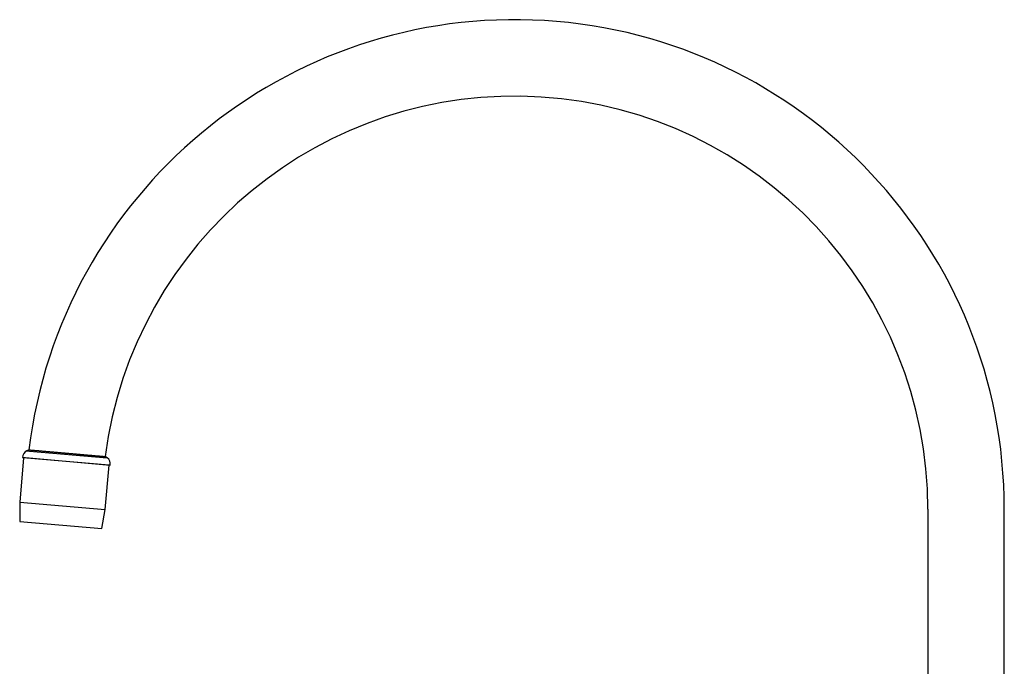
# Model space of a CAD drawing. Header units: millimetres. Extents: x 8 to 821, y 12 to 831.
# Tile 13 of 19: x 31 to 288, y 662 to 831. Entities that reach past the tile are written whole.
import ezdxf

# ---------------------------------------------------------------- set-up
doc = ezdxf.new("R2010")
doc.units = ezdxf.units.MM

msp = doc.modelspace()

# ---------------------------------------------------------------- linework, layer by layer
at = {"color": 7, "linetype": 'Continuous', "lineweight": 30}
for p, q in [((31.6, 716.16), (30.59, 704.6)), ((31.35, 716.29), (32.13, 716.22)), ((32.42, 716.09), (31.6, 716.16)), ((32.13, 716.22), (54.25, 714.28)), ((53.98, 714.21), (32.42, 716.09)), ((33.02, 718.25), (32.44, 718)), ((32.44, 718), (33.15, 717.94)), ((33.15, 717.94), (53.48, 716.16)), ((33.7, 718.19), (52.95, 716.51)), ((53.48, 716.16), (52.95, 716.51)), ((52.97, 702.64), (53.98, 714.21)), ((30.59, 704.6), (30.58, 699.54)), ((30.59, 704.6), (52.97, 702.64)), ((52.1, 697.66), (52.97, 702.64)), ((268.06, 702.76), (268.06, 590.76)), ((288.06, 590.76), (288.06, 702.76)), ((30.58, 699.54), (52.1, 697.66))]:
    msp.add_line(p, q, dxfattribs=at)
for centre, radius, start, end in [((160.06, 702.76), 128, 0, 173.049), ((160.06, 702.76), 108, 0, 172.6875), ((33.35, 716.22), 2, 117.0656, 178.0498), ((52.27, 714.56), 2, 351.9502, 52.9344)]:
    msp.add_arc(centre, radius, start, end, dxfattribs=at)
msp.add_open_spline([(33, 718.25), (33, 718.25), (33, 718.25), (33.02, 718.25), (33.04, 718.25), (33.08, 718.25), (33.12, 718.24), (33.18, 718.24), (33.25, 718.23), (33.33, 718.22), (33.43, 718.21), (33.53, 718.21), (33.65, 718.2), (33.78, 718.18), (33.91, 718.17), (34.05, 718.16), (34.2, 718.15), (34.36, 718.13), (34.53, 718.12), (34.72, 718.1), (34.92, 718.08), (35.13, 718.07), (35.35, 718.05), (35.57, 718.03), (35.8, 718.01), (36.03, 717.99), (36.27, 717.97), (36.51, 717.94), (36.77, 717.92), (37.04, 717.9), (37.32, 717.87), (37.61, 717.85), (37.91, 717.82), (38.2, 717.8), (38.49, 717.77), (38.79, 717.75), (39.09, 717.72), (39.39, 717.69), (39.7, 717.67), (40.02, 717.64), (40.36, 717.61), (40.7, 717.58), (41.03, 717.55), (41.37, 717.52), (41.69, 717.49), (42.02, 717.46), (42.35, 717.43), (42.67, 717.41), (43, 717.38), (43.34, 717.35), (43.69, 717.32), (44.04, 717.29), (44.38, 717.26), (44.72, 717.23), (45.04, 717.2), (45.36, 717.17), (45.68, 717.14), (45.99, 717.12), (46.28, 717.09), (46.54, 717.07), (46.79, 717.05), (47.04, 717.02), (47.29, 717), (47.54, 716.98), (47.78, 716.96), (48.03, 716.94), (48.27, 716.92), (48.51, 716.89), (48.75, 716.87), (48.99, 716.85), (49.23, 716.83), (49.49, 716.81), (49.75, 716.79), (50, 716.76), (50.24, 716.74), (50.47, 716.72), (50.68, 716.71), (50.89, 716.69), (51.08, 716.67), (51.27, 716.65), (51.45, 716.64), (51.62, 716.62), (51.79, 716.61), (51.95, 716.59), (52.09, 716.58), (52.22, 716.57), (52.34, 716.56), (52.45, 716.55), (52.54, 716.54), (52.63, 716.53), (52.71, 716.53), (52.77, 716.52), (52.83, 716.52), (52.88, 716.51), (52.91, 716.51), (52.93, 716.51), (52.94, 716.51), (52.94, 716.51), (52.94, 716.51)], degree=3, knots=[0, 0, 0, 0, 0.008762, 0.019303, 0.029845, 0.040433, 0.051022, 0.06121, 0.071408, 0.082544, 0.093679, 0.10487, 0.11606, 0.126601, 0.137141, 0.147728, 0.158315, 0.168501, 0.178698, 0.189836, 0.200974, 0.212167, 0.223361, 0.233903, 0.244446, 0.255035, 0.265624, 0.275813, 0.286012, 0.297156, 0.308299, 0.319498, 0.330696, 0.341244, 0.351792, 0.362386, 0.372981, 0.383175, 0.393379, 0.404529, 0.41568, 0.426885, 0.438091, 0.448645, 0.459199, 0.4698, 0.480401, 0.490601, 0.500811, 0.511967, 0.523122, 0.534333, 0.545544, 0.556103, 0.566662, 0.577268, 0.587874, 0.598079, 0.608295, 0.616783, 0.625277, 0.634013, 0.642749, 0.651512, 0.660275, 0.669444, 0.678613, 0.687813, 0.697013, 0.706399, 0.715793, 0.726946, 0.738099, 0.749307, 0.760515, 0.771072, 0.781629, 0.792233, 0.802836, 0.813039, 0.823253, 0.834398, 0.845543, 0.856744, 0.867944, 0.878494, 0.889043, 0.89964, 0.910236, 0.920432, 0.930638, 0.941776, 0.952913, 0.964105, 0.975297, 0.985839, 0.996381, 1, 1, 1, 1], dxfattribs=at)

doc.saveas('drawing.dxf')
